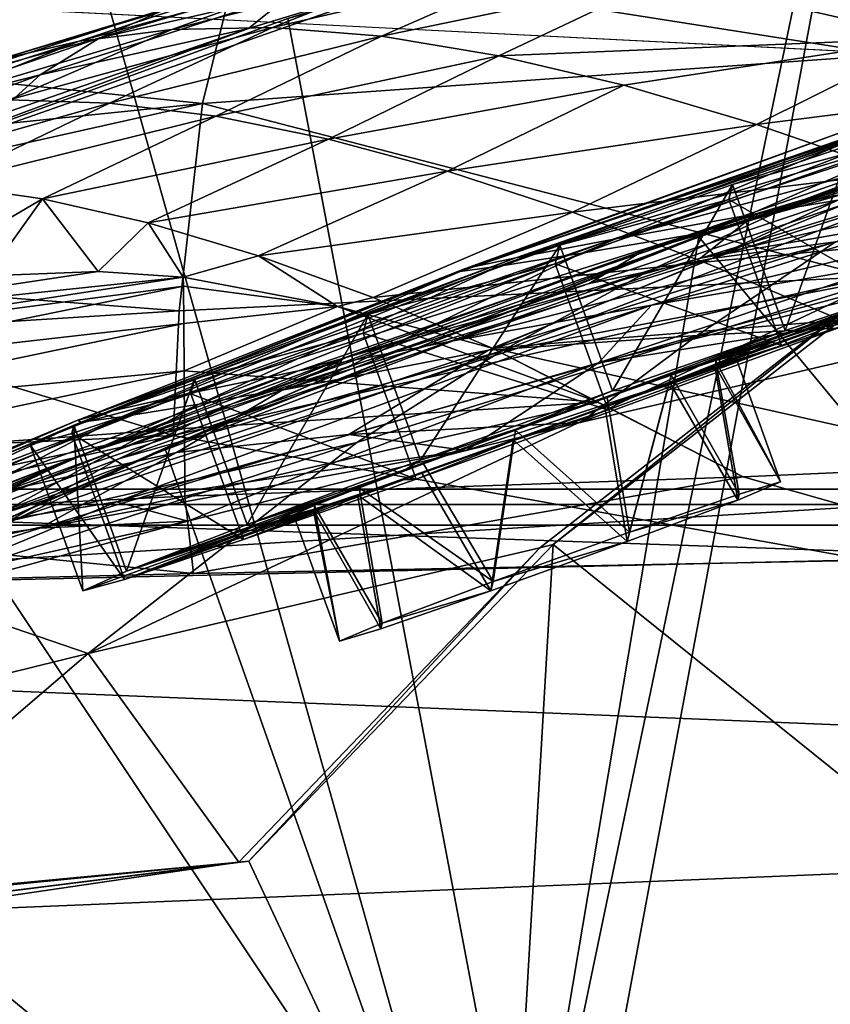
# Model space of a CAD drawing. Header units: metres. Extents: x 0 to 804, y -808 to 0.
# Tile 77 of 105: x 255 to 293, y -75 to -28. Entities that reach past the tile are written whole.
import ezdxf

# ---------------------------------------------------------------- set-up
doc = ezdxf.new("R2010")
doc.units = ezdxf.units.M

msp = doc.modelspace()

# ---------------------------------------------------------------- linework, layer by layer
at = {"layer": 'None0'}
for points in [[(743.104004, -37.838261, 2063.059814), (745.330872, -34.448139, 2063.059814), (34.402058, -4.519207, 2063.059814)], [(745.330872, -34.448139, 2063.059814), (748.720947, -32.221325, 2063.059814), (34.402058, -4.519207, 2063.059814)], [(34.402058, -4.519207, 2063.059814), (748.720947, -32.221325, 2063.059814), (788.402039, -4.519207, 2063.059814)], [(34.402058, -4.519207, 2063.059814), (64.544334, -51.518902, 2063.059814), (737.401917, -51.518902, 2063.059814)], [(743.104004, -37.838261, 2063.059814), (34.402058, -4.519207, 2063.059814), (737.401917, -51.518902, 2063.059814)], [(788.402039, -4.519207, 163.059708), (748.720947, -32.221325, 163.059708), (34.402058, -4.519207, 163.059708)], [(748.720947, -32.221325, 163.059708), (745.330872, -34.448139, 163.059708), (34.402058, -4.519207, 163.059708)], [(34.402058, -4.519207, 163.059708), (745.330872, -34.448139, 163.059708), (743.104004, -37.838261, 163.059708)], [(34.402058, -4.519207, 163.059708), (743.104004, -37.838261, 163.059708), (737.401917, -51.518902, 163.059708)], [(737.401917, -51.518902, 163.059708), (64.544334, -51.518902, 163.059708), (34.402058, -4.519207, 163.059708)], [(256.348969, -18.718821, 1608.025146), (277.718262, -94.654442, 1606.036621), (294.573608, -13.69255, 1608.156738)], [(277.718262, -94.654442, 1606.036621), (337.517548, -99.568741, 1605.907959), (294.573608, -13.69255, 1608.156738)], [(218.649078, -26.763483, 1607.814331), (218.58223, -86.707924, 1606.244751), (256.348969, -18.718821, 1608.025146)], [(218.58223, -86.707924, 1606.244751), (277.718262, -94.654442, 1606.036621), (256.348969, -18.718821, 1608.025146)], [(267.435608, -28.200781, 618.244812), (293.873108, -20.853827, 618.052429), (280.103149, -94.914627, 619.99176)], [(280.103149, -94.914627, 619.99176), (293.873108, -20.853827, 618.052429), (339.4245, -99.678642, 620.116516)], [(251.745193, -22.545198, 1824.050781), (265.124786, -25.040169, 1878.77002), (232.963272, -29.139597, 1876.826904)], [(265.124786, -25.040169, 1878.77002), (297.55014, -22.224348, 1880.271606), (296.177032, -29.946133, 1934.199341)], [(267.435608, -28.200781, 618.244812), (241.829666, -37.533306, 618.489197), (277.596069, -25.002136, 615.500366)], [(241.829666, -37.533306, 618.489197), (265.549408, -28.684767, 615.678772), (277.596069, -25.002136, 615.500366)], [(277.596069, -25.002136, 615.500366), (265.549408, -28.684767, 615.678772), (267.608826, -27.002653, 590.007629)], [(232.963272, -29.139597, 1876.826904), (265.124786, -25.040169, 1878.77002), (263.336761, -32.278755, 1932.462891)], [(267.608826, -27.002653, 590.007629), (258.411804, -29.125168, 563.822021), (270.53244, -25.496048, 563.545837)], [(270.53244, -25.496048, 563.545837), (258.411804, -29.125168, 563.822021), (261.740234, -27.692135, 537.606567)], [(266.707062, -28.628368, 434.856842), (274.578674, -25.477718, 459.721252), (261.868958, -28.725321, 460.475372)], [(261.868958, -28.725321, 460.475372), (274.578674, -25.477718, 459.721252), (269.825653, -25.861092, 485.549805)], [(265.124786, -25.040169, 1878.77002), (296.177032, -29.946133, 1934.199341), (263.336761, -32.278755, 1932.462891)], [(266.707062, -28.628368, 434.856842), (279.801392, -25.573061, 434.038116), (274.578674, -25.477718, 459.721252)], [(306.193939, -25.212345, 382.38327), (285.488922, -26.229733, 408.513397), (298.236938, -29.134571, 357.982147)], [(265.545502, -26.601788, 511.513611), (257.423431, -29.286085, 486.218231), (269.825653, -25.861092, 485.549805)], [(269.825653, -25.861092, 485.549805), (257.423431, -29.286085, 486.218231), (261.868958, -28.725321, 460.475372)], [(271.934326, -29.052488, 409.371735), (279.801392, -25.573061, 434.038116), (266.707062, -28.628368, 434.856842)], [(271.934326, -29.052488, 409.371735), (285.488922, -26.229733, 408.513397), (279.801392, -25.573061, 434.038116)], [(271.934326, -29.052488, 409.371735), (277.546997, -29.981905, 384.027832), (285.488922, -26.229733, 408.513397)], [(285.488922, -26.229733, 408.513397), (277.546997, -29.981905, 384.027832), (298.236938, -29.134571, 357.982147)], [(261.740234, -27.692135, 537.606567), (253.372681, -30.22637, 512.078308), (265.545502, -26.601788, 511.513611)], [(265.545502, -26.601788, 511.513611), (253.372681, -30.22637, 512.078308), (257.423431, -29.286085, 486.218231)], [(265.549408, -28.684767, 615.678772), (255.561829, -30.893574, 590.153748), (267.608826, -27.002653, 590.007629)], [(267.608826, -27.002653, 590.007629), (255.561829, -30.893574, 590.153748), (258.411804, -29.125168, 563.822021)], [(275.695343, -40.327435, 837.568848), (314.321686, -26.930365, 838.165894), (295.097321, -33.247612, 895.348083)], [(275.695343, -40.327435, 837.568848), (296.204163, -33.30217, 779.860901), (314.321686, -26.930365, 838.165894)], [(258.411804, -29.125168, 563.822021), (249.718109, -31.540806, 538.051392), (261.740234, -27.692135, 537.606567)], [(261.740234, -27.692135, 537.606567), (249.718109, -31.540806, 538.051392), (253.372681, -30.22637, 512.078308)], [(241.829666, -37.533306, 618.489197), (267.435608, -28.200781, 618.244812), (280.103149, -94.914627, 619.99176)], [(316.608215, -28.308121, 1518.111328), (314.304779, -30.240707, 1562.556396), (292.299164, -36.85598, 1471.195679)], [(299.939545, -33.965172, 1471.546631), (316.608215, -28.308121, 1518.111328), (292.299164, -36.85598, 1471.195679)], [(241.829666, -37.533306, 618.489197), (253.32074, -32.92218, 615.881531), (265.549408, -28.684767, 615.678772)], [(257.423431, -29.286085, 486.218231), (249.578598, -32.402069, 461.312286), (261.868958, -28.725321, 460.475372)], [(261.868958, -28.725321, 460.475372), (249.578598, -32.402069, 461.312286), (254.076324, -32.091755, 435.765167)], [(265.549408, -28.684767, 615.678772), (253.32074, -32.92218, 615.881531), (255.561829, -30.893574, 590.153748)], [(254.076324, -32.091755, 435.765167), (266.707062, -28.628368, 434.856842), (261.868958, -28.725321, 460.475372)], [(266.707062, -28.628368, 434.856842), (254.076324, -32.091755, 435.765167), (258.878021, -32.257198, 410.323669)], [(258.878021, -32.257198, 410.323669), (271.934326, -29.052488, 409.371735), (266.707062, -28.628368, 434.856842)], [(232.963272, -29.139597, 1876.826904), (263.336761, -32.278755, 1932.462891), (230.716278, -35.62178, 1930.227783)], [(253.372681, -30.22637, 512.078308), (245.386581, -33.158413, 486.960266), (257.423431, -29.286085, 486.218231)], [(257.423431, -29.286085, 486.218231), (245.386581, -33.158413, 486.960266), (249.578598, -32.402069, 461.312286)], [(255.561829, -30.893574, 590.153748), (246.461044, -33.224522, 564.132813), (258.411804, -29.125168, 563.822021)], [(258.411804, -29.125168, 563.822021), (246.461044, -33.224522, 564.132813), (249.718109, -31.540806, 538.051392)], [(258.878021, -32.257198, 410.323669), (263.981689, -32.890076, 384.991852), (271.934326, -29.052488, 409.371735)], [(263.981689, -32.890076, 384.991852), (277.546997, -29.981905, 384.027832), (271.934326, -29.052488, 409.371735)], [(298.236938, -29.134571, 357.982147), (277.546997, -29.981905, 384.027832), (283.54126, -31.398735, 358.831604)], [(298.236938, -29.134571, 357.982147), (283.54126, -31.398735, 358.831604), (289.913452, -33.282894, 333.788177)], [(298.236938, -29.134571, 357.982147), (289.913452, -33.282894, 333.788177), (305.286652, -31.328714, 332.992249)], [(263.336761, -32.278755, 1932.462891), (296.177032, -29.946133, 1934.199341), (295.378693, -40.59396, 1987.670532)], [(277.546997, -29.981905, 384.027832), (263.981689, -32.890076, 384.991852), (269.385376, -33.980976, 359.773071)], [(277.546997, -29.981905, 384.027832), (269.385376, -33.980976, 359.773071), (283.54126, -31.398735, 358.831604)], [(284.86438, -40.260113, 1470.844604), (314.304779, -30.240707, 1562.556396), (277.6698, -44.160591, 1470.49353)], [(314.304779, -30.240707, 1562.556396), (296.06543, -40.672493, 1562.975952), (277.6698, -44.160591, 1470.49353)], [(314.304779, -30.240707, 1562.556396), (284.86438, -40.260113, 1470.844604), (292.299164, -36.85598, 1471.195679)], [(287.146973, -38.672516, 660.301147), (313.709747, -30.248764, 660.521729), (307.118073, -32.083141, 663.198425)], [(287.146973, -38.672516, 660.301147), (337.517517, -99.568741, 658.706482), (313.709747, -30.248764, 660.521729)], [(253.32074, -32.92218, 615.881531), (243.602676, -35.272408, 590.318176), (255.561829, -30.893574, 590.153748)], [(255.561829, -30.893574, 590.153748), (243.602676, -35.272408, 590.318176), (246.461044, -33.224522, 564.132813)], [(312.365417, -30.882969, 1065.649902), (289.883331, -37.568882, 1065.643799), (282.981323, -38.798779, 1008.983704)], [(312.365417, -30.882969, 1065.649902), (282.981323, -38.798779, 1008.983704), (303.988922, -31.957781, 1009.056152)], [(289.883331, -37.568882, 1065.643799), (312.365417, -30.882969, 1065.649902), (311.292511, -32.640263, 1122.289429)], [(283.54126, -31.398735, 358.831604), (269.385376, -33.980976, 359.773071), (275.087128, -35.519348, 334.670044)], [(283.54126, -31.398735, 358.831604), (275.087128, -35.519348, 334.670044), (289.913452, -33.282894, 333.788177)], [(305.286652, -31.328714, 332.992249), (289.913452, -33.282894, 333.788177), (296.660187, -35.608921, 308.900726)], [(254.076324, -32.091755, 435.765167), (246.167831, -35.85994, 412.487915), (258.878021, -32.257198, 410.323669)], [(282.981323, -38.798779, 1008.983704), (278.364746, -39.678192, 952.169128), (303.988922, -31.957781, 1009.056152)], [(278.364746, -39.678192, 952.169128), (298.263947, -32.751995, 952.342163), (303.988922, -31.957781, 1009.056152)], [(287.146973, -38.672516, 660.301147), (307.118073, -32.083141, 663.198425), (287.689117, -38.420334, 662.912781)], [(287.689117, -38.420334, 662.912781), (307.118073, -32.083141, 663.198425), (300.44577, -32.860413, 720.996948)], [(230.716278, -35.62178, 1930.227783), (263.336761, -32.278755, 1932.462891), (229.880264, -39.752583, 1956.806641)], [(263.336761, -32.278755, 1932.462891), (262.230164, -42.215172, 1985.746338), (229.880264, -39.752583, 1956.806641)], [(246.167831, -35.85994, 412.487915), (250.809601, -36.141037, 387.058319), (258.878021, -32.257198, 410.323669)], [(258.878021, -32.257198, 410.323669), (250.809601, -36.141037, 387.058319), (263.981689, -32.890076, 384.991852)], [(295.378693, -40.59396, 1987.670532), (262.230164, -42.215172, 1985.746338), (263.336761, -32.278755, 1932.462891)], [(250.809601, -36.141037, 387.058319), (255.667648, -36.853851, 361.677277), (263.981689, -32.890076, 384.991852)], [(263.981689, -32.890076, 384.991852), (255.667648, -36.853851, 361.677277), (269.385376, -33.980976, 359.773071)], [(278.364746, -39.678192, 952.169128), (275.954956, -40.191292, 895.072998), (298.263947, -32.751995, 952.342163)], [(275.954956, -40.191292, 895.072998), (295.097321, -33.247612, 895.348083), (298.263947, -32.751995, 952.342163)], [(281.539948, -39.460186, 720.751343), (287.689117, -38.420334, 662.912781), (300.44577, -32.860413, 720.996948)], [(296.204163, -33.30217, 779.860901), (281.539948, -39.460186, 720.751343), (300.44577, -32.860413, 720.996948)], [(299.196594, -36.015312, 1122.286255), (289.883331, -37.568882, 1065.643799), (311.292511, -32.640263, 1122.289429)], [(289.913452, -33.282894, 333.788177), (275.087128, -35.519348, 334.670044), (281.085205, -37.491833, 309.684357)], [(275.954956, -40.191292, 895.072998), (275.695343, -40.327435, 837.568848), (295.097321, -33.247612, 895.348083)], [(275.695343, -40.327435, 837.568848), (277.55658, -40.082592, 779.513306), (296.204163, -33.30217, 779.860901)], [(277.55658, -40.082592, 779.513306), (281.539948, -39.460186, 720.751343), (296.204163, -33.30217, 779.860901)], [(289.913452, -33.282894, 333.788177), (281.085205, -37.491833, 309.684357), (296.660187, -35.608921, 308.900726)], [(255.667648, -36.853851, 361.677277), (260.740814, -37.999592, 336.353973), (269.385376, -33.980976, 359.773071)], [(269.385376, -33.980976, 359.773071), (260.740814, -37.999592, 336.353973), (275.087128, -35.519348, 334.670044)], [(298.072357, -35.482574, 1425.274292), (299.939545, -33.965172, 1471.546631), (284.511475, -39.327137, 1424.444946)], [(299.939545, -33.965172, 1471.546631), (292.299164, -36.85598, 1471.195679), (284.511475, -39.327137, 1424.444946)], [(299.196594, -36.015312, 1122.286255), (311.036591, -34.16378, 1178.973145), (287.228577, -39.687557, 1122.282837)], [(311.036591, -34.16378, 1178.973145), (297.89975, -37.846901, 1178.922119), (287.228577, -39.687557, 1122.282837)], [(298.072357, -35.482574, 1425.274292), (287.764557, -39.716629, 1378.109741), (304.993652, -34.238422, 1425.689087)], [(287.764557, -39.716629, 1378.109741), (293.69577, -38.906479, 1378.530884), (304.993652, -34.238422, 1425.689087)], [(275.087128, -35.519348, 334.670044), (260.740814, -37.999592, 336.353973), (266.027649, -39.576496, 311.0979)], [(275.087128, -35.519348, 334.670044), (266.027649, -39.576496, 311.0979), (281.085205, -37.491833, 309.684357)], [(296.660187, -35.608921, 308.900726), (281.085205, -37.491833, 309.684357), (287.378052, -39.883587, 284.817108)], [(284.511475, -39.327137, 1424.444946), (281.881073, -40.9039, 1377.688599), (298.072357, -35.482574, 1425.274292)], [(281.881073, -40.9039, 1377.688599), (287.764557, -39.716629, 1378.109741), (298.072357, -35.482574, 1425.274292)], [(284.882111, -41.942944, 1178.865479), (310.943695, -35.719398, 1235.449707), (296.55072, -39.949287, 1235.307617)], [(284.882111, -41.942944, 1178.865479), (297.89975, -37.846901, 1178.922119), (310.943695, -35.719398, 1235.449707)], [(287.378052, -39.883587, 284.817108), (303.778595, -38.348515, 284.171265), (296.660187, -35.608921, 308.900726)], [(255.667648, -36.853851, 361.677277), (250.809601, -36.141037, 387.058319), (247.93425, -41.389259, 402.273071)], [(299.196594, -36.015312, 1122.286255), (287.228577, -39.687557, 1122.282837), (289.883331, -37.568882, 1065.643799)], [(253.009842, -40.549961, 375.109833), (255.667648, -36.853851, 361.677277), (247.93425, -41.389259, 402.273071)], [(253.009842, -40.549961, 375.109833), (258.345215, -40.327885, 347.947815), (255.667648, -36.853851, 361.677277)], [(258.345215, -40.327885, 347.947815), (260.740814, -37.999592, 336.353973), (255.667648, -36.853851, 361.677277)], [(284.511475, -39.327137, 1424.444946), (292.299164, -36.85598, 1471.195679), (264.767548, -46.683899, 1376.425293)], [(292.299164, -36.85598, 1471.195679), (284.86438, -40.260113, 1470.844604), (264.767548, -46.683899, 1376.425293)], [(280.103149, -94.914627, 619.99176), (221.425644, -87.165344, 619.788818), (241.829666, -37.533306, 618.489197)], [(289.883331, -37.568882, 1065.643799), (267.939758, -45.097912, 1065.63562), (262.524475, -46.222847, 1008.890869)], [(289.883331, -37.568882, 1065.643799), (262.524475, -46.222847, 1008.890869), (282.981323, -38.798779, 1008.983704)], [(266.027649, -39.576496, 311.0979), (271.526459, -41.58358, 285.917786), (281.085205, -37.491833, 309.684357)], [(287.228577, -39.687557, 1122.282837), (267.939758, -45.097912, 1065.63562), (289.883331, -37.568882, 1065.643799)], [(281.085205, -37.491833, 309.684357), (271.526459, -41.58358, 285.917786), (287.378052, -39.883587, 284.817108)], [(294.633575, -42.749805, 1291.23645), (282.329895, -44.71611, 1235.151611), (310.402679, -37.694042, 1291.495117)], [(282.329895, -44.71611, 1235.151611), (296.55072, -39.949287, 1235.307617), (310.402679, -37.694042, 1291.495117)], [(258.345215, -40.327885, 347.947815), (262.422302, -40.610714, 328.037292), (260.740814, -37.999592, 336.353973)], [(262.422302, -40.610714, 328.037292), (266.027649, -39.576496, 311.0979), (260.740814, -37.999592, 336.353973)], [(287.228577, -39.687557, 1122.282837), (297.89975, -37.846901, 1178.922119), (275.362854, -43.6642, 1122.279053)], [(297.89975, -37.846901, 1178.922119), (284.882111, -41.942944, 1178.865479), (275.362854, -43.6642, 1122.279053)], [(261.529694, -48.802887, 660.035828), (287.689117, -38.420334, 662.912781), (268.628357, -45.726032, 662.584045)], [(261.529694, -48.802887, 660.035828), (287.146973, -38.672516, 660.301147), (287.689117, -38.420334, 662.912781)], [(261.529694, -48.802887, 660.035828), (277.718231, -94.654434, 658.835205), (287.146973, -38.672516, 660.301147)], [(268.628357, -45.726032, 662.584045), (287.689117, -38.420334, 662.912781), (281.539948, -39.460186, 720.751343)], [(277.718231, -94.654434, 658.835205), (337.517517, -99.568741, 658.706482), (287.146973, -38.672516, 660.301147)], [(287.05777, -43.400482, 1331.089478), (303.059052, -42.557636, 1346.880127), (305.600769, -38.4268, 1379.373047)], [(287.05777, -43.400482, 1331.089478), (305.600769, -38.4268, 1379.373047), (293.69577, -38.906479, 1378.530884)], [(293.964783, -42.676311, 260.067993), (303.778595, -38.348515, 284.171265), (287.378052, -39.883587, 284.817108)], [(262.524475, -46.222847, 1008.890869), (259.020416, -47.016838, 951.948608), (282.981323, -38.798779, 1008.983704)], [(259.020416, -47.016838, 951.948608), (278.364746, -39.678192, 952.169128), (282.981323, -38.798779, 1008.983704)], [(277.060394, -44.105186, 1330.324463), (287.05777, -43.400482, 1331.089478), (293.69577, -38.906479, 1378.530884)], [(293.69577, -38.906479, 1378.530884), (287.764557, -39.716629, 1378.109741), (277.060394, -44.105186, 1330.324463)], [(259.020416, -47.016838, 951.948608), (257.367035, -47.466808, 894.723267), (278.364746, -39.678192, 952.169128)], [(257.367035, -47.466808, 894.723267), (275.954956, -40.191292, 895.072998), (278.364746, -39.678192, 952.169128)], [(262.422302, -40.610714, 328.037292), (269.809845, -42.019775, 293.584839), (266.027649, -39.576496, 311.0979)], [(263.178314, -46.692596, 720.439819), (268.628357, -45.726032, 662.584045), (281.539948, -39.460186, 720.751343)], [(263.178314, -46.692596, 720.439819), (281.539948, -39.460186, 720.751343), (277.55658, -40.082592, 779.513306)], [(264.767548, -46.683899, 1376.425293), (270.357666, -44.392456, 1376.846436), (284.511475, -39.327137, 1424.444946)], [(269.809845, -42.019775, 293.584839), (271.526459, -41.58358, 285.917786), (266.027649, -39.576496, 311.0979)], [(270.357666, -44.392456, 1376.846436), (281.881073, -40.9039, 1377.688599), (284.511475, -39.327137, 1424.444946)], [(229.880264, -39.752583, 1956.806641), (262.230164, -42.215172, 1985.746338), (245.713181, -43.2673, 1984.58252)], [(259.457581, -47.304928, 779.072327), (277.55658, -40.082592, 779.513306), (275.695343, -40.327435, 837.568848)], [(259.457581, -47.304928, 779.072327), (263.178314, -46.692596, 720.439819), (277.55658, -40.082592, 779.513306)], [(287.764557, -39.716629, 1378.109741), (267.157837, -46.029953, 1329.559448), (277.060394, -44.105186, 1330.324463)], [(287.764557, -39.716629, 1378.109741), (281.881073, -40.9039, 1377.688599), (267.157837, -46.029953, 1329.559448)], [(275.362854, -43.6642, 1122.279053), (267.939758, -45.097912, 1065.63562), (287.228577, -39.687557, 1122.282837)], [(287.378052, -39.883587, 284.817108), (271.526459, -41.58358, 285.917786), (277.235138, -44.020515, 260.821594)], [(277.235138, -44.020515, 260.821594), (293.964783, -42.676311, 260.067993), (287.378052, -39.883587, 284.817108)], [(282.329895, -44.71611, 1235.151611), (284.882111, -41.942944, 1178.865479), (296.55072, -39.949287, 1235.307617)], [(262.431183, -41.039036, 320.841644), (262.422302, -40.610714, 328.037292), (242.61438, -43.665421, 321.927307)], [(262.422302, -40.610714, 328.037292), (242.616577, -42.700409, 348.747528), (242.61438, -43.665421, 321.927307)], [(262.422302, -40.610714, 328.037292), (258.345215, -40.327885, 347.947815), (242.616577, -42.700409, 348.747528)], [(258.345215, -40.327885, 347.947815), (253.009842, -40.549961, 375.109833), (242.616577, -42.700409, 348.747528)], [(257.367035, -47.466808, 894.723267), (257.520477, -47.56395, 837.130737), (275.954956, -40.191292, 895.072998)], [(257.520477, -47.56395, 837.130737), (275.695343, -40.327435, 837.568848), (275.954956, -40.191292, 895.072998)], [(257.520477, -47.56395, 837.130737), (259.457581, -47.304928, 779.072327), (275.695343, -40.327435, 837.568848)], [(264.767548, -46.683899, 1376.425293), (284.86438, -40.260113, 1470.844604), (259.323273, -49.328117, 1376.00415)], [(284.86438, -40.260113, 1470.844604), (277.6698, -44.160591, 1470.49353), (259.323273, -49.328117, 1376.00415)], [(262.230164, -42.215172, 1985.746338), (295.378693, -40.59396, 1987.670532), (261.932709, -48.197147, 2012.191406)], [(261.932709, -48.197147, 2012.191406), (295.378693, -40.59396, 1987.670532), (295.156006, -54.164406, 2040.5354)], [(269.809845, -42.019775, 293.584839), (262.422302, -40.610714, 328.037292), (262.431183, -41.039036, 320.841644)], [(280.151794, -53.427265, 1565.906494), (296.880707, -40.384563, 1565.564209), (337.533447, -99.569656, 1567.110596)], [(296.06543, -40.672493, 1562.975952), (296.880707, -40.384563, 1565.564209), (280.151794, -53.427265, 1565.906494)], [(262.431183, -41.039036, 320.841644), (242.61438, -43.665421, 321.927307), (242.612167, -45.088509, 295.158417)], [(242.612167, -45.088509, 295.158417), (262.448181, -42.827347, 293.983368), (262.431183, -41.039036, 320.841644)], [(296.06543, -40.672493, 1562.975952), (257.866852, -58.659721, 1469.44043), (270.750092, -48.540432, 1470.142578)], [(296.06543, -40.672493, 1562.975952), (279.515442, -53.599087, 1563.484985), (257.866852, -58.659721, 1469.44043)], [(262.448181, -42.827347, 293.983368), (269.809845, -42.019775, 293.584839), (262.431183, -41.039036, 320.841644)], [(281.881073, -40.9039, 1377.688599), (270.357666, -44.392456, 1376.846436), (267.157837, -46.029953, 1329.559448)], [(277.6698, -44.160591, 1470.49353), (296.06543, -40.672493, 1562.975952), (270.750092, -48.540432, 1470.142578)], [(296.06543, -40.672493, 1562.975952), (280.151794, -53.427265, 1565.906494), (279.515442, -53.599087, 1563.484985)], [(275.362854, -43.6642, 1122.279053), (284.882111, -41.942944, 1178.865479), (251.839661, -52.571098, 1122.270264)], [(284.882111, -41.942944, 1178.865479), (259.213684, -51.380821, 1178.73584), (251.839661, -52.571098, 1122.270264)], [(259.213684, -51.380821, 1178.73584), (284.882111, -41.942944, 1178.865479), (282.329895, -44.71611, 1235.151611)], [(269.809845, -42.019775, 293.584839), (262.448181, -42.827347, 293.983368), (262.46521, -45.102978, 267.190369)], [(282.313477, -46.60183, 239.290939), (269.809845, -42.019775, 293.584839), (262.46521, -45.102978, 267.190369)], [(271.526459, -41.58358, 285.917786), (269.809845, -42.019775, 293.584839), (277.235138, -44.020515, 260.821594)], [(269.809845, -42.019775, 293.584839), (282.313477, -46.60183, 239.290939), (277.235138, -44.020515, 260.821594)], [(245.713181, -43.2673, 1984.58252), (262.230164, -42.215172, 1985.746338), (261.932709, -48.197147, 2012.191406)], [(262.46521, -45.102978, 267.190369), (262.448181, -42.827347, 293.983368), (242.60997, -46.968536, 268.450775)], [(262.448181, -42.827347, 293.983368), (242.612167, -45.088509, 295.158417), (242.60997, -46.968536, 268.450775)], [(281.457184, -47.572384, 1290.979248), (275.981049, -48.914433, 1275.446777), (294.633575, -42.749805, 1291.23645)], [(275.981049, -48.914433, 1275.446777), (282.329895, -44.71611, 1235.151611), (294.633575, -42.749805, 1291.23645)], [(302.23764, -49.61388, 210.920059), (293.964783, -42.676311, 260.067993), (277.235138, -44.020515, 260.821594)], [(281.457184, -47.572384, 1290.979248), (294.633575, -42.749805, 1291.23645), (303.059052, -42.557636, 1346.880127)], [(281.457184, -47.572384, 1290.979248), (303.059052, -42.557636, 1346.880127), (287.05777, -43.400482, 1331.089478)], [(261.932709, -48.197147, 2012.191406), (245.343887, -48.947945, 2010.987183), (245.713181, -43.2673, 1984.58252)], [(270.35907, -48.157398, 1282.202271), (281.457184, -47.572384, 1290.979248), (287.05777, -43.400482, 1331.089478)], [(270.35907, -48.157398, 1282.202271), (287.05777, -43.400482, 1331.089478), (277.060394, -44.105186, 1330.324463)], [(251.839661, -52.571098, 1122.270264), (246.159088, -53.564972, 1065.625244), (275.362854, -43.6642, 1122.279053)], [(246.159088, -53.564972, 1065.625244), (267.939758, -45.097912, 1065.63562), (275.362854, -43.6642, 1122.279053)], [(259.323273, -49.328117, 1376.00415), (277.6698, -44.160591, 1470.49353), (254.047714, -52.31377, 1375.58313)], [(277.6698, -44.160591, 1470.49353), (270.750092, -48.540432, 1470.142578), (254.047714, -52.31377, 1375.58313)], [(257.506775, -49.152481, 1328.794556), (270.357666, -44.392456, 1376.846436), (264.767548, -46.683899, 1376.425293)], [(270.357666, -44.392456, 1376.846436), (257.506775, -49.152481, 1328.794556), (267.157837, -46.029953, 1329.559448)], [(262.096832, -49.020161, 1281.579346), (270.35907, -48.157398, 1282.202271), (277.060394, -44.105186, 1330.324463)], [(277.060394, -44.105186, 1330.324463), (267.157837, -46.029953, 1329.559448), (262.096832, -49.020161, 1281.579346)], [(289.271912, -50.177692, 210.920059), (302.23764, -49.61388, 210.920059), (277.235138, -44.020515, 260.821594)], [(277.235138, -44.020515, 260.821594), (282.313477, -46.60183, 239.290939), (289.271912, -50.177692, 210.920059)], [(268.314392, -50.005356, 1234.981567), (259.213684, -51.380821, 1178.73584), (282.329895, -44.71611, 1235.151611)], [(282.329895, -44.71611, 1235.151611), (275.981049, -48.914433, 1275.446777), (268.314392, -50.005356, 1234.981567)], [(267.939758, -45.097912, 1065.63562), (242.11586, -54.346607, 1008.777649), (262.524475, -46.222847, 1008.890869)], [(246.159088, -53.564972, 1065.625244), (242.11586, -54.346607, 1008.777649), (267.939758, -45.097912, 1065.63562)], [(242.60997, -46.968536, 268.450775), (242.607773, -49.303947, 241.814194), (262.46521, -45.102978, 267.190369)], [(242.607773, -49.303947, 241.814194), (262.482208, -47.864288, 240.47316), (262.46521, -45.102978, 267.190369)], [(262.46521, -45.102978, 267.190369), (262.482208, -47.864288, 240.47316), (282.313477, -46.60183, 239.290939)], [(249.947723, -53.998867, 662.213379), (268.628357, -45.726032, 662.584045), (263.178314, -46.692596, 720.439819)], [(249.947723, -53.998867, 662.213379), (261.529694, -48.802887, 660.035828), (268.628357, -45.726032, 662.584045)], [(242.11586, -54.346607, 1008.777649), (239.648453, -54.899479, 951.680603), (262.524475, -46.222847, 1008.890869)], [(239.648453, -54.899479, 951.680603), (259.020416, -47.016838, 951.948608), (262.524475, -46.222847, 1008.890869)], [(257.506775, -49.152481, 1328.794556), (253.931808, -50.836445, 1280.956421), (267.157837, -46.029953, 1329.559448)], [(267.157837, -46.029953, 1329.559448), (253.931808, -50.836445, 1280.956421), (262.096832, -49.020161, 1281.579346)], [(238.360626, -57.246353, 1279.710571), (257.506775, -49.152481, 1328.794556), (264.767548, -46.683899, 1376.425293)], [(264.767548, -46.683899, 1376.425293), (259.323273, -49.328117, 1376.00415), (238.360626, -57.246353, 1279.710571)], [(244.926193, -54.680893, 720.062378), (249.947723, -53.998867, 662.213379), (263.178314, -46.692596, 720.439819)], [(244.926193, -54.680893, 720.062378), (263.178314, -46.692596, 720.439819), (259.457581, -47.304928, 779.072327)], [(262.482208, -47.864288, 240.47316), (262.499207, -51.109505, 213.842178), (282.313477, -46.60183, 239.290939)], [(282.313477, -46.60183, 239.290939), (262.499207, -51.109505, 213.842178), (289.271912, -50.177692, 210.920059)], [(239.648453, -54.899479, 951.680603), (238.717804, -55.213818, 894.298889), (259.020416, -47.016838, 951.948608)], [(238.717804, -55.213818, 894.298889), (257.367035, -47.466808, 894.723267), (259.020416, -47.016838, 951.948608)], [(238.717804, -55.213818, 894.298889), (239.295349, -55.283051, 836.599487), (257.367035, -47.466808, 894.723267)], [(239.295349, -55.283051, 836.599487), (257.520477, -47.56395, 837.130737), (257.367035, -47.466808, 894.723267)], [(239.295349, -55.283051, 836.599487), (241.365311, -55.104694, 778.537842), (257.520477, -47.56395, 837.130737)], [(241.365311, -55.104694, 778.537842), (259.457581, -47.304928, 779.072327), (257.520477, -47.56395, 837.130737)], [(241.365311, -55.104694, 778.537842), (244.926193, -54.680893, 720.062378), (259.457581, -47.304928, 779.072327)], [(275.981049, -48.914433, 1275.446777), (281.457184, -47.572384, 1290.979248), (270.35907, -48.157398, 1282.202271)], [(242.607773, -49.303947, 241.814194), (242.605576, -52.093094, 215.258438), (262.482208, -47.864288, 240.47316)], [(242.605576, -52.093094, 215.258438), (262.499207, -51.109505, 213.842178), (262.482208, -47.864288, 240.47316)], [(255.535645, -52.643673, 1232.833496), (275.981049, -48.914433, 1275.446777), (270.35907, -48.157398, 1282.202271)], [(255.535645, -52.643673, 1232.833496), (270.35907, -48.157398, 1282.202271), (262.096832, -49.020161, 1281.579346)], [(295.156006, -54.164406, 2040.5354), (228.524063, -55.725853, 2035.875732), (261.932709, -48.197147, 2012.191406)], [(228.524063, -55.725853, 2035.875732), (245.343887, -48.947945, 2010.987183), (261.932709, -48.197147, 2012.191406)], [(254.047714, -52.31377, 1375.58313), (270.750092, -48.540432, 1470.142578), (248.963715, -55.629524, 1375.161987)], [(270.750092, -48.540432, 1470.142578), (257.866852, -58.659721, 1469.44043), (248.963715, -55.629524, 1375.161987)], [(236.577499, -60.736385, 659.723389), (261.529694, -48.802887, 660.035828), (249.947723, -53.998867, 662.213379)], [(277.718231, -94.654434, 658.835205), (261.529694, -48.802887, 660.035828), (236.577499, -60.736385, 659.723389)], [(248.831696, -53.605236, 1232.391602), (255.535645, -52.643673, 1232.833496), (262.096832, -49.020161, 1281.579346)], [(253.931808, -50.836445, 1280.956421), (248.831696, -53.605236, 1232.391602), (262.096832, -49.020161, 1281.579346)], [(262.644775, -52.315422, 1234.646362), (275.981049, -48.914433, 1275.446777), (255.535645, -52.643673, 1232.833496)], [(275.981049, -48.914433, 1275.446777), (262.644775, -52.315422, 1234.646362), (268.314392, -50.005356, 1234.981567)], [(245.981277, -53.587872, 1280.333496), (257.506775, -49.152481, 1328.794556), (238.360626, -57.246353, 1279.710571)], [(259.323273, -49.328117, 1376.00415), (254.047714, -52.31377, 1375.58313), (238.360626, -57.246353, 1279.710571)], [(253.931808, -50.836445, 1280.956421), (257.506775, -49.152481, 1328.794556), (245.981277, -53.587872, 1280.333496)], [(268.314392, -50.005356, 1234.981567), (262.644775, -52.315422, 1234.646362), (259.213684, -51.380821, 1178.73584)], [(302.844818, -54.03294, 184.910767), (302.23764, -49.61388, 210.920059), (289.271912, -50.177692, 210.920059)], [(262.499207, -51.109505, 213.842178), (262.910919, -54.825188, 187.280441), (289.271912, -50.177692, 210.920059)], [(289.271912, -50.177692, 210.920059), (262.910919, -54.825188, 187.280441), (302.844818, -54.03294, 184.910767)], [(242.605576, -52.093094, 215.258438), (242.965576, -55.324387, 188.764526), (262.499207, -51.109505, 213.842178)], [(242.965576, -55.324387, 188.764526), (262.910919, -54.825188, 187.280441), (262.499207, -51.109505, 213.842178)], [(262.644775, -52.315422, 1234.646362), (246.25827, -56.783516, 1176.829346), (259.213684, -51.380821, 1178.73584)], [(259.213684, -51.380821, 1178.73584), (246.25827, -56.783516, 1176.829346), (251.839661, -52.571098, 1122.270264)], [(737.401917, -51.518902, 163.059708), (396.130096, -51.518902, 182.490662), (64.544334, -51.518902, 163.059708)], [(396.130096, -51.518902, 182.490662), (312.807922, -51.518902, 184.444412), (64.544334, -51.518902, 163.059708)], [(64.544334, -51.518902, 163.059708), (312.807922, -51.518902, 184.444412), (229.716583, -51.518902, 189.861313)], [(229.516266, -51.518902, 2035.961548), (296.583313, -51.518902, 2040.610718), (64.544334, -51.518902, 2063.059814)], [(64.544334, -51.518902, 2063.059814), (296.583313, -51.518902, 2040.610718), (363.768707, -51.518902, 2043.003296)], [(363.768707, -51.518902, 2043.003296), (430.996582, -51.518902, 2043.136353), (64.544334, -51.518902, 2063.059814)], [(430.996582, -51.518902, 2043.136353), (737.401917, -51.518902, 2063.059814), (64.544334, -51.518902, 2063.059814)], [(295.156006, -54.164406, 2040.5354), (296.583313, -51.518902, 2040.610718), (228.524063, -55.725853, 2035.875732)], [(296.583313, -51.518902, 2040.610718), (229.516266, -51.518902, 2035.961548), (228.524063, -55.725853, 2035.875732)], [(262.910919, -54.825188, 187.280441), (242.965576, -55.324387, 188.764526), (229.716583, -51.518902, 189.861313)], [(262.910919, -54.825188, 187.280441), (229.716583, -51.518902, 189.861313), (302.844818, -54.03294, 184.910767)], [(229.716583, -51.518902, 189.861313), (312.807922, -51.518902, 184.444412), (302.844818, -54.03294, 184.910767)], [(246.25827, -56.783516, 1176.829346), (262.644775, -52.315422, 1234.646362), (242.606201, -56.790329, 1183.1073)], [(242.606201, -56.790329, 1183.1073), (262.644775, -52.315422, 1234.646362), (255.535645, -52.643673, 1232.833496)], [(242.606201, -56.790329, 1183.1073), (255.535645, -52.643673, 1232.833496), (248.831696, -53.605236, 1232.391602)], [(279.515442, -53.599087, 1563.484985), (265.084991, -68.664879, 1564.066162), (257.866852, -58.659721, 1469.44043)], [(279.515442, -53.599087, 1563.484985), (265.557587, -68.620758, 1566.300171), (265.084991, -68.664879, 1564.066162)], [(265.557587, -68.620758, 1566.300171), (280.151794, -53.427265, 1565.906494), (277.738068, -94.656601, 1566.981934)], [(280.151794, -53.427265, 1565.906494), (265.557587, -68.620758, 1566.300171), (279.515442, -53.599087, 1563.484985)], [(277.738068, -94.656601, 1566.981934), (280.151794, -53.427265, 1565.906494), (337.533447, -99.569656, 1567.110596)], [(248.963715, -55.629524, 1375.161987), (257.866852, -58.659721, 1469.44043), (239.457336, -63.199181, 1374.319824)], [(257.866852, -58.659721, 1469.44043), (243.803574, -70.67997, 1453.689941), (239.457336, -63.199181, 1374.319824)], [(257.866852, -58.659721, 1469.44043), (265.084991, -68.664879, 1564.066162), (243.803574, -70.67997, 1453.689941)], [(218.582199, -86.707916, 659.043274), (277.718231, -94.654434, 658.835205), (236.577499, -60.736385, 659.723389)], [(243.803574, -70.67997, 1453.689941), (265.084991, -68.664879, 1564.066162), (221.570923, -72.988396, 1452.46936)], [(265.084991, -68.664879, 1564.066162), (240.536331, -72.270653, 1564.304443), (221.570923, -72.988396, 1452.46936)], [(224.845917, -73.718735, 1566.402588), (265.557587, -68.620758, 1566.300171), (277.738068, -94.656601, 1566.981934)], [(265.557587, -68.620758, 1566.300171), (224.845917, -73.718735, 1566.402588), (265.084991, -68.664879, 1564.066162)], [(224.845917, -73.718735, 1566.402588), (240.536331, -72.270653, 1564.304443), (265.084991, -68.664879, 1564.066162)], [(277.738068, -94.656601, 1566.981934), (218.605759, -86.711723, 1566.773804), (224.845917, -73.718735, 1566.402588)]]:
    msp.add_3dface(points, dxfattribs=at)
at = {"layer": 'None012311'}
for points in [[(783.111084, -12.961353, 160.059708), (742.463989, -50.772301, 160.059708), (20.92194, -12.961353, 160.059708)], [(742.463989, -50.772301, 160.059708), (61.568443, -50.772301, 160.059708), (20.92194, -12.961353, 160.059708)], [(783.111084, -15.961353, 163.059708), (20.92194, -15.961353, 163.059708), (744.424927, -52.504349, 163.059708)], [(744.424927, -52.504349, 163.059708), (20.92194, -15.961353, 163.059708), (59.607487, -52.50436, 163.059708)], [(61.568443, -50.772301, 160.059708), (742.463989, -50.772301, 160.059708), (119.574158, -76.38961, 115.689217)], [(742.463989, -50.772301, 160.059708), (684.458252, -76.38961, 115.689217), (119.574158, -76.38961, 115.689217)], [(744.424927, -52.504349, 163.059708), (59.607487, -52.50436, 163.059708), (686.379944, -78.139015, 118.659142)], [(59.607487, -52.50436, 163.059708), (117.652519, -78.139023, 118.659142), (686.379944, -78.139015, 118.659142)]]:
    msp.add_3dface(points, dxfattribs=at)
at = {"layer": 'None012337'}
for points in [[(291.283569, -43.159832, 770.982422), (288.753357, -36.159176, 771.116211), (294.455322, -34.245964, 778.842102)], [(294.455322, -34.245964, 778.842102), (288.753357, -36.159176, 771.116211), (294.357727, -34.645973, 797.928528)], [(296.985565, -41.246624, 778.708313), (291.283569, -43.159832, 770.982422), (294.455322, -34.245964, 778.842102)], [(294.357727, -34.645973, 797.928528), (288.577484, -36.879963, 805.508789), (296.88797, -41.646629, 797.794739)], [(294.357727, -34.645973, 797.928528), (288.753357, -36.159176, 771.116211), (288.577484, -36.879963, 805.508789)], [(283.009155, -46.067261, 766.630066), (280.478943, -39.066605, 766.763855), (288.753357, -36.159176, 771.116211)], [(288.753357, -36.159176, 771.116211), (280.478943, -39.066605, 766.763855), (288.577484, -36.879963, 805.508789)], [(291.283569, -43.159832, 770.982422), (283.009155, -46.067261, 766.630066), (288.753357, -36.159176, 771.116211)], [(288.577484, -36.879963, 805.508789), (280.259644, -39.965408, 809.650696), (291.107727, -43.880619, 805.375)], [(288.577484, -36.879963, 805.508789), (280.478943, -39.066605, 766.763855), (280.259644, -39.965408, 809.650696)], [(288.577484, -36.879963, 805.508789), (291.107727, -43.880619, 805.375), (296.88797, -41.646629, 797.794739)], [(273.801147, -49.393059, 766.513306), (271.270905, -42.392399, 766.647095), (280.478943, -39.066605, 766.763855)], [(280.478943, -39.066605, 766.763855), (271.270905, -42.392399, 766.647095), (280.259644, -39.965408, 809.650696)], [(283.009155, -46.067261, 766.630066), (273.801147, -49.393059, 766.513306), (280.478943, -39.066605, 766.763855)], [(280.259644, -39.965408, 809.650696), (271.051605, -43.291206, 809.533936), (282.789856, -46.966068, 809.516907)], [(280.259644, -39.965408, 809.650696), (271.270905, -42.392399, 766.647095), (271.051605, -43.291206, 809.533936)], [(280.259644, -39.965408, 809.650696), (282.789856, -46.966068, 809.516907), (291.107727, -43.880619, 805.375)], [(296.985565, -41.246624, 778.708313), (298.985718, -40.706566, 788.277527), (290.878479, -43.634781, 788.174683)], [(298.985718, -40.706566, 788.277527), (296.88797, -41.646629, 797.794739), (290.878479, -43.634781, 788.174683)], [(289.761414, -43.931679, 782.58374), (287.241364, -44.767689, 778.669373), (296.985565, -41.246624, 778.708313)], [(296.985565, -41.246624, 778.708313), (287.241364, -44.767689, 778.669373), (291.283569, -43.159832, 770.982422)], [(290.878479, -43.634781, 788.174683), (289.761414, -43.931679, 782.58374), (296.985565, -41.246624, 778.708313)], [(296.88797, -41.646629, 797.794739), (287.144653, -45.164146, 797.586487), (289.704376, -44.165417, 793.736633)], [(296.88797, -41.646629, 797.794739), (291.107727, -43.880619, 805.375), (287.144653, -45.164146, 797.586487)], [(290.878479, -43.634781, 788.174683), (296.88797, -41.646629, 797.794739), (289.704376, -44.165417, 793.736633)], [(265.483276, -52.478504, 770.655212), (262.953064, -45.477848, 770.789001), (271.270905, -42.392399, 766.647095)], [(271.270905, -42.392399, 766.647095), (262.953064, -45.477848, 770.789001), (271.051605, -43.291206, 809.533936)], [(273.801147, -49.393059, 766.513306), (265.483276, -52.478504, 770.655212), (271.270905, -42.392399, 766.647095)], [(271.051605, -43.291206, 809.533936), (262.777191, -46.198635, 805.18158), (273.581848, -50.291862, 809.400146)], [(271.051605, -43.291206, 809.533936), (262.953064, -45.477848, 770.789001), (262.777191, -46.198635, 805.18158)], [(271.051605, -43.291206, 809.533936), (273.581848, -50.291862, 809.400146), (282.789856, -46.966068, 809.516907)], [(291.283569, -43.159832, 770.982422), (283.603363, -46.030087, 775.923035), (283.009155, -46.067261, 766.630066)], [(287.241364, -44.767689, 778.669373), (283.603363, -46.030087, 775.923035), (291.283569, -43.159832, 770.982422)], [(291.107727, -43.880619, 805.375), (282.789856, -46.966068, 809.516907), (283.479004, -46.539719, 800.240234)], [(291.107727, -43.880619, 805.375), (283.479004, -46.539719, 800.240234), (287.144653, -45.164146, 797.586487)], [(288.879913, -44.356609, 788.149353), (287.945618, -44.604656, 783.459045), (290.878479, -43.634781, 788.174683)], [(287.945618, -44.604656, 783.459045), (289.761414, -43.931679, 782.58374), (290.878479, -43.634781, 788.174683)], [(290.878479, -43.634781, 788.174683), (289.704376, -44.165417, 793.736633), (288.879913, -44.356609, 788.149353)], [(287.945618, -44.604656, 783.459045), (285.820496, -45.309574, 780.153809), (289.761414, -43.931679, 782.58374)], [(285.820496, -45.309574, 780.153809), (287.241364, -44.767689, 778.669373), (289.761414, -43.931679, 782.58374)], [(289.704376, -44.165417, 793.736633), (287.144653, -45.164146, 797.586487), (287.897766, -44.800739, 792.815369)], [(289.704376, -44.165417, 793.736633), (287.897766, -44.800739, 792.815369), (288.879913, -44.356609, 788.149353)], [(288.879913, -44.356609, 788.149353), (287.897766, -44.800739, 792.815369), (291.069214, -50.429474, 788.033264)], [(288.879913, -44.356609, 788.149353), (291.069214, -50.429474, 788.033264), (287.945618, -44.604656, 783.459045)], [(285.820496, -45.309574, 780.153809), (282.748474, -46.375622, 777.837708), (287.241364, -44.767689, 778.669373)], [(282.748474, -46.375622, 777.837708), (283.603363, -46.030087, 775.923035), (287.241364, -44.767689, 778.669373)], [(287.144653, -45.164146, 797.586487), (285.739105, -45.643063, 796.066284), (287.897766, -44.800739, 792.815369)], [(287.897766, -44.800739, 792.815369), (285.739105, -45.643063, 796.066284), (289.014893, -51.297787, 794.618225)], [(287.945618, -44.604656, 783.459045), (289.08252, -51.020702, 781.397095), (285.820496, -45.309574, 780.153809)], [(287.897766, -44.800739, 792.815369), (289.014893, -51.297787, 794.618225), (291.069214, -50.429474, 788.033264)], [(291.069214, -50.429474, 788.033264), (289.08252, -51.020702, 781.397095), (287.945618, -44.604656, 783.459045)], [(285.820496, -45.309574, 780.153809), (283.81366, -52.84565, 777.244446), (282.748474, -46.375622, 777.837708)], [(287.144653, -45.164146, 797.586487), (283.479004, -46.539719, 800.240234), (285.739105, -45.643063, 796.066284)], [(289.08252, -51.020702, 781.397095), (283.81366, -52.84565, 777.244446), (285.820496, -45.309574, 780.153809)], [(259.703033, -54.712494, 778.235474), (257.172821, -47.711838, 778.369263), (262.953064, -45.477848, 770.789001)], [(262.953064, -45.477848, 770.789001), (257.172821, -47.711838, 778.369263), (262.777191, -46.198635, 805.18158)], [(265.483276, -52.478504, 770.655212), (259.703033, -54.712494, 778.235474), (262.953064, -45.477848, 770.789001)], [(283.479004, -46.539719, 800.240234), (282.643829, -46.804546, 798.304138), (285.739105, -45.643063, 796.066284)], [(285.739105, -45.643063, 796.066284), (282.643829, -46.804546, 798.304138), (283.704285, -53.29398, 798.636658)], [(285.739105, -45.643063, 796.066284), (283.704285, -53.29398, 798.636658), (289.014893, -51.297787, 794.618225)], [(262.777191, -46.198635, 805.18158), (257.075226, -48.111843, 797.455688), (265.307434, -53.199291, 805.047791)], [(262.777191, -46.198635, 805.18158), (257.172821, -47.711838, 778.369263), (257.075226, -48.111843, 797.455688)], [(262.777191, -46.198635, 805.18158), (265.307434, -53.199291, 805.047791), (273.581848, -50.291862, 809.400146)], [(283.009155, -46.067261, 766.630066), (278.363892, -47.899223, 774.638672), (273.801147, -49.393059, 766.513306)], [(282.748474, -46.375622, 777.837708), (278.353027, -47.943726, 776.763306), (283.603363, -46.030087, 775.923035)], [(278.353027, -47.943726, 776.763306), (278.363892, -47.899223, 774.638672), (283.603363, -46.030087, 775.923035)], [(283.603363, -46.030087, 775.923035), (278.363892, -47.899223, 774.638672), (283.009155, -46.067261, 766.630066)], [(282.789856, -46.966068, 809.516907), (278.227112, -48.4599, 801.391541), (283.479004, -46.539719, 800.240234)], [(283.479004, -46.539719, 800.240234), (278.227112, -48.4599, 801.391541), (282.643829, -46.804546, 798.304138)], [(283.81366, -52.84565, 777.244446), (278.353027, -47.943726, 776.763306), (282.748474, -46.375622, 777.837708)], [(282.789856, -46.966068, 809.516907), (273.581848, -50.291862, 809.400146), (278.227112, -48.4599, 801.391541)], [(278.227112, -48.4599, 801.391541), (278.237946, -48.415348, 799.266907), (282.643829, -46.804546, 798.304138)], [(282.643829, -46.804546, 798.304138), (278.237946, -48.415348, 799.266907), (283.704285, -53.29398, 798.636658)], [(257.605255, -55.652557, 787.752686), (255.075043, -48.651901, 787.886475), (257.172821, -47.711838, 778.369263)], [(257.172821, -47.711838, 778.369263), (255.075043, -48.651901, 787.886475), (257.075226, -48.111843, 797.455688)], [(257.075226, -48.111843, 797.455688), (255.075043, -48.651901, 787.886475), (259.605438, -55.112503, 797.321899)], [(257.075226, -48.111843, 797.455688), (259.605438, -55.112503, 797.321899), (265.307434, -53.199291, 805.047791)], [(259.703033, -54.712494, 778.235474), (257.605255, -55.652557, 787.752686), (257.172821, -47.711838, 778.369263)], [(278.363892, -47.899223, 774.638672), (273.112, -49.819405, 775.789978), (273.801147, -49.393059, 766.513306)], [(273.947144, -49.554527, 777.726074), (273.112, -49.819405, 775.789978), (278.363892, -47.899223, 774.638672)], [(278.353027, -47.943726, 776.763306), (273.947144, -49.554527, 777.726074), (278.363892, -47.899223, 774.638672)], [(277.275208, -55.207245, 777.161499), (273.947144, -49.554527, 777.726074), (278.353027, -47.943726, 776.763306)], [(283.81366, -52.84565, 777.244446), (277.275208, -55.207245, 777.161499), (278.353027, -47.943726, 776.763306)], [(255.075043, -48.651901, 787.886475), (257.605255, -55.652557, 787.752686), (259.605438, -55.112503, 797.321899)], [(278.227112, -48.4599, 801.391541), (272.98764, -50.329037, 800.107178), (278.237946, -48.415348, 799.266907)], [(272.98764, -50.329037, 800.107178), (273.842499, -49.983456, 798.192505), (278.237946, -48.415348, 799.266907)], [(273.581848, -50.291862, 809.400146), (272.98764, -50.329037, 800.107178), (278.227112, -48.4599, 801.391541)], [(278.237946, -48.415348, 799.266907), (273.842499, -49.983456, 798.192505), (277.165802, -55.655575, 798.553772)], [(283.704285, -53.29398, 798.636658), (278.237946, -48.415348, 799.266907), (277.165802, -55.655575, 798.553772)], [(273.801147, -49.393059, 766.513306), (273.112, -49.819405, 775.789978), (265.483276, -52.478504, 770.655212)], [(273.947144, -49.554527, 777.726074), (270.851868, -50.716011, 779.963928), (273.112, -49.819405, 775.789978)], [(273.947144, -49.554527, 777.726074), (277.275208, -55.207245, 777.161499), (270.851868, -50.716011, 779.963928)], [(273.112, -49.819405, 775.789978), (269.44635, -51.194977, 778.443726), (265.483276, -52.478504, 770.655212)], [(272.98764, -50.329037, 800.107178), (269.34964, -51.591434, 797.36084), (273.842499, -49.983456, 798.192505)], [(269.34964, -51.591434, 797.36084), (270.770508, -51.0495, 795.876404), (273.842499, -49.983456, 798.192505)], [(270.851868, -50.716011, 779.963928), (269.44635, -51.194977, 778.443726), (273.112, -49.819405, 775.789978)], [(277.165802, -55.655575, 798.553772), (273.842499, -49.983456, 798.192505), (270.770508, -51.0495, 795.876404)], [(273.581848, -50.291862, 809.400146), (265.307434, -53.199291, 805.047791), (272.98764, -50.329037, 800.107178)], [(265.307434, -53.199291, 805.047791), (269.34964, -51.591434, 797.36084), (272.98764, -50.329037, 800.107178)], [(291.069214, -50.429474, 788.033264), (289.014893, -51.297787, 794.618225), (289.08252, -51.020702, 781.397095)], [(270.851868, -50.716011, 779.963928), (268.693207, -51.558334, 783.214844), (269.44635, -51.194977, 778.443726)], [(270.851868, -50.716011, 779.963928), (271.964569, -57.203438, 781.179993), (268.693207, -51.558334, 783.214844)], [(277.275208, -55.207245, 777.161499), (271.964569, -57.203438, 781.179993), (270.851868, -50.716011, 779.963928)], [(265.483276, -52.478504, 770.655212), (269.44635, -51.194977, 778.443726), (259.703033, -54.712494, 778.235474)], [(269.44635, -51.194977, 778.443726), (266.886597, -52.19371, 782.293579), (259.703033, -54.712494, 778.235474)], [(269.34964, -51.591434, 797.36084), (266.82959, -52.427448, 793.446472), (270.770508, -51.0495, 795.876404)], [(266.82959, -52.427448, 793.446472), (268.645355, -51.754421, 792.571167), (270.770508, -51.0495, 795.876404)], [(268.693207, -51.558334, 783.214844), (266.886597, -52.19371, 782.293579), (269.44635, -51.194977, 778.443726)], [(270.770508, -51.0495, 795.876404), (268.645355, -51.754421, 792.571167), (271.896973, -57.480522, 794.401123)], [(277.165802, -55.655575, 798.553772), (270.770508, -51.0495, 795.876404), (271.896973, -57.480522, 794.401123)], [(289.014893, -51.297787, 794.618225), (283.704285, -53.29398, 798.636658), (283.81366, -52.84565, 777.244446)], [(289.014893, -51.297787, 794.618225), (283.81366, -52.84565, 777.244446), (289.08252, -51.020702, 781.397095)], [(265.307434, -53.199291, 805.047791), (259.605438, -55.112503, 797.321899), (269.34964, -51.591434, 797.36084)], [(259.605438, -55.112503, 797.321899), (266.82959, -52.427448, 793.446472), (269.34964, -51.591434, 797.36084)], [(266.82959, -52.427448, 793.446472), (265.712524, -52.724342, 787.85553), (268.645355, -51.754421, 792.571167)], [(265.712524, -52.724342, 787.85553), (267.71109, -52.002464, 787.880859), (268.645355, -51.754421, 792.571167)], [(268.693207, -51.558334, 783.214844), (267.71109, -52.002464, 787.880859), (266.886597, -52.19371, 782.293579)], [(268.693207, -51.558334, 783.214844), (269.905334, -58.073544, 787.764832), (267.71109, -52.002464, 787.880859)], [(268.645355, -51.754421, 792.571167), (267.71109, -52.002464, 787.880859), (269.905334, -58.073544, 787.764832)], [(271.896973, -57.480522, 794.401123), (268.645355, -51.754421, 792.571167), (269.905334, -58.073544, 787.764832)], [(271.964569, -57.203438, 781.179993), (269.905334, -58.073544, 787.764832), (268.693207, -51.558334, 783.214844)], [(266.82959, -52.427448, 793.446472), (259.605438, -55.112503, 797.321899), (265.712524, -52.724342, 787.85553)], [(259.703033, -54.712494, 778.235474), (266.886597, -52.19371, 782.293579), (265.712524, -52.724342, 787.85553)], [(267.71109, -52.002464, 787.880859), (265.712524, -52.724342, 787.85553), (266.886597, -52.19371, 782.293579)], [(259.605438, -55.112503, 797.321899), (257.605255, -55.652557, 787.752686), (265.712524, -52.724342, 787.85553)], [(265.712524, -52.724342, 787.85553), (257.605255, -55.652557, 787.752686), (259.703033, -54.712494, 778.235474)], [(283.704285, -53.29398, 798.636658), (277.275208, -55.207245, 777.161499), (283.81366, -52.84565, 777.244446)], [(283.704285, -53.29398, 798.636658), (277.165802, -55.655575, 798.553772), (277.275208, -55.207245, 777.161499)], [(277.165802, -55.655575, 798.553772), (271.964569, -57.203438, 781.179993), (277.275208, -55.207245, 777.161499)], [(277.165802, -55.655575, 798.553772), (271.896973, -57.480522, 794.401123), (271.964569, -57.203438, 781.179993)], [(271.896973, -57.480522, 794.401123), (269.905334, -58.073544, 787.764832), (271.964569, -57.203438, 781.179993)]]:
    msp.add_3dface(points, dxfattribs=at)

doc.saveas('drawing.dxf')
